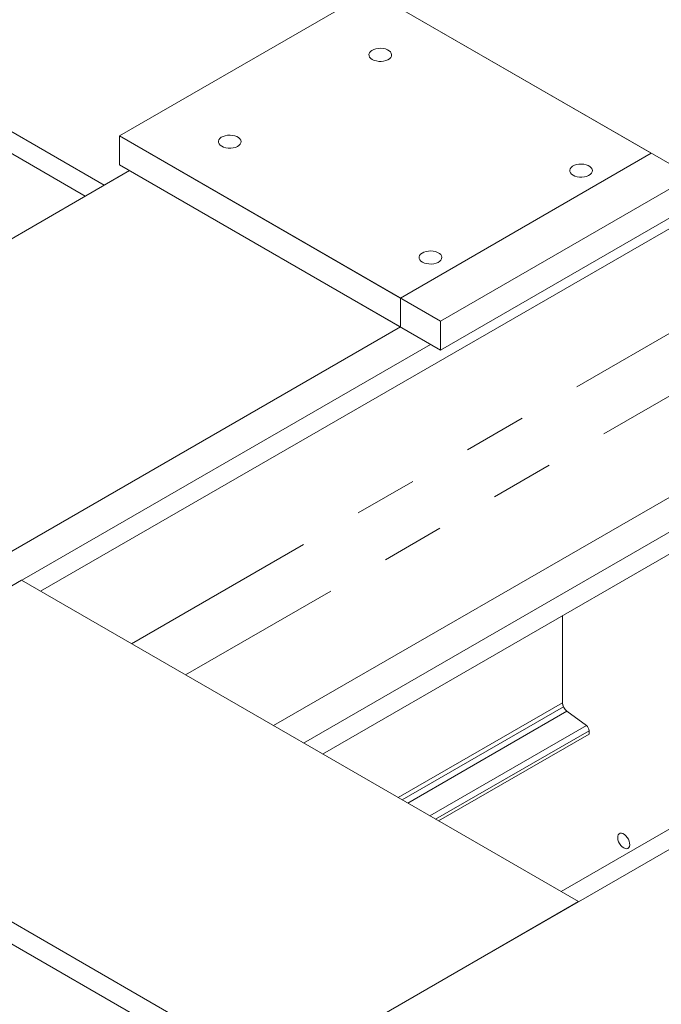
# Model space of a CAD drawing. Header units: millimetres. Extents: x 525 to 29324, y 175 to 20618.
# Tile 250 of 256: x 11787 to 12239, y 16736 to 17430. Entities that reach past the tile are written whole.
import ezdxf

# ---------------------------------------------------------------- set-up
doc = ezdxf.new("R2010")
doc.units = ezdxf.units.MM
doc.linetypes.add('SLD-Centrada-doble', pattern=[12.7, 6.35, -1.27, 1.27, -1.27, 1.27, -1.27])
doc.linetypes.add('SLD-Continua', pattern=[0])

msp = doc.modelspace()

# ---------------------------------------------------------------- linework, layer by layer
at = {"color": 7, "linetype": 'SLD-Continua', "lineweight": 18, "ltscale": 35}
for p, q in [((11846.92, 17313.33), (11479.22, 17525.59)), ((11846.92, 17313.33), (11479.22, 17525.59)), ((11846.92, 17313.33), (11479.22, 17525.59)), ((11846.92, 17313.33), (11479.22, 17525.59)), ((11846.92, 17313.33), (11479.22, 17525.59)), ((11846.92, 17313.33), (11479.22, 17525.59)), ((11846.92, 17313.33), (11479.22, 17525.59)), ((11846.92, 17313.33), (11479.22, 17525.59)), ((11846.92, 17313.33), (11479.22, 17525.59)), ((11833.48, 17305.57), (11465.79, 17517.84)), ((11833.48, 17305.57), (11465.79, 17517.84)), ((11833.48, 17305.57), (11465.79, 17517.84)), ((11833.48, 17305.57), (11465.79, 17517.84)), ((11833.48, 17305.57), (11465.79, 17517.84)), ((11833.48, 17305.57), (11465.79, 17517.84)), ((11833.48, 17305.57), (11465.79, 17517.84)), ((11833.48, 17305.57), (11465.79, 17517.84)), ((11833.48, 17305.57), (11465.79, 17517.84)), ((12034.3, 17450.08), (11857.53, 17348.03)), ((12034.3, 17450.08), (11857.53, 17348.03)), ((12034.3, 17450.08), (11857.53, 17348.03)), ((12034.3, 17450.08), (11857.53, 17348.03)), ((12034.3, 17450.08), (11857.53, 17348.03)), ((12034.3, 17450.08), (11857.53, 17348.03)), ((12034.3, 17450.08), (11857.53, 17348.03)), ((12034.3, 17450.08), (11857.53, 17348.03)), ((12034.3, 17450.08), (11857.53, 17348.03)), ((12232.29, 17335.78), (12034.3, 17450.08)), ((12260.58, 17319.45), (12034.3, 17450.08)), ((12260.58, 17319.45), (12034.3, 17450.08)), ((12260.58, 17319.45), (12034.3, 17450.08)), ((12260.58, 17319.45), (12034.3, 17450.08)), ((12260.58, 17319.45), (12034.3, 17450.08)), ((12260.58, 17319.45), (12034.3, 17450.08)), ((12260.58, 17319.45), (12034.3, 17450.08)), ((12260.58, 17319.45), (12034.3, 17450.08)), ((12412.62, 17379.46), (11802.02, 17026.97)), ((12412.62, 17379.46), (11802.02, 17026.97)), ((12412.62, 17379.46), (11802.02, 17026.97)), ((12412.62, 17379.46), (11802.02, 17026.97)), ((12412.62, 17379.46), (11802.02, 17026.97)), ((12412.62, 17379.46), (11802.02, 17026.97)), ((12412.62, 17379.46), (11802.02, 17026.97)), ((12412.62, 17379.46), (11802.02, 17026.97)), ((11857.53, 17348.03), (11857.53, 17327.61)), ((11857.53, 17348.03), (12055.52, 17233.73)), ((11857.53, 17348.03), (12083.8, 17217.4)), ((11857.53, 17348.03), (11857.53, 17327.61)), ((11857.53, 17348.03), (12083.8, 17217.4)), ((11857.53, 17348.03), (11857.53, 17327.61)), ((11857.53, 17348.03), (12083.8, 17217.4)), ((11857.53, 17348.03), (11857.53, 17327.61)), ((11857.53, 17348.03), (12083.8, 17217.4)), ((11857.53, 17348.03), (11857.53, 17327.61)), ((11857.53, 17348.03), (12083.8, 17217.4)), ((11857.53, 17348.03), (11857.53, 17327.61)), ((11857.53, 17348.03), (12083.8, 17217.4)), ((11857.53, 17348.03), (11857.53, 17327.61)), ((11857.53, 17348.03), (12083.8, 17217.4)), ((11857.53, 17348.03), (11857.53, 17327.61)), ((11857.53, 17348.03), (12083.8, 17217.4)), ((11857.53, 17348.03), (11857.53, 17327.61)), ((12232.29, 17335.78), (12055.52, 17233.73)), ((11857.53, 17327.61), (12055.52, 17213.32)), ((11857.53, 17327.61), (12083.8, 17196.99)), ((11857.53, 17327.61), (12083.8, 17196.99)), ((11857.53, 17327.61), (12083.8, 17196.99)), ((11857.53, 17327.61), (12083.8, 17196.99)), ((11857.53, 17327.61), (12083.8, 17196.99)), ((11857.53, 17327.61), (12083.8, 17196.99)), ((11857.53, 17327.61), (12083.8, 17196.99)), ((11857.53, 17327.61), (12083.8, 17196.99)), ((11864.6, 17323.53), (11240.58, 16963.29)), ((11864.6, 17323.53), (11240.58, 16963.29)), ((11864.6, 17323.53), (11240.58, 16963.29)), ((11864.6, 17323.53), (11240.58, 16963.29)), ((11864.6, 17323.53), (11240.58, 16963.29)), ((11864.6, 17323.53), (11240.58, 16963.29)), ((11864.6, 17323.53), (11240.58, 16963.29)), ((11864.6, 17323.53), (11240.58, 16963.29)), ((11864.6, 17323.53), (11240.58, 16963.29)), ((11864.6, 17323.53), (11846.92, 17313.33)), ((11864.6, 17323.53), (11846.92, 17313.33)), ((11864.6, 17323.53), (11846.92, 17313.33)), ((11864.6, 17323.53), (11846.92, 17313.33)), ((11864.6, 17323.53), (11846.92, 17313.33)), ((11864.6, 17323.53), (11846.92, 17313.33)), ((11864.6, 17323.53), (11846.92, 17313.33)), ((11864.6, 17323.53), (11846.92, 17313.33)), ((11864.6, 17323.53), (11846.92, 17313.33)), ((12083.8, 17217.4), (12260.58, 17319.45)), ((12083.8, 17217.4), (12260.58, 17319.45)), ((12083.8, 17217.4), (12260.58, 17319.45)), ((12083.8, 17217.4), (12260.58, 17319.45)), ((12083.8, 17217.4), (12260.58, 17319.45)), ((12083.8, 17217.4), (12260.58, 17319.45)), ((12083.8, 17217.4), (12260.58, 17319.45)), ((12083.8, 17217.4), (12260.58, 17319.45)), ((12083.8, 17196.99), (12260.58, 17299.04)), ((12083.8, 17196.99), (12260.58, 17299.04)), ((12083.8, 17196.99), (12260.58, 17299.04)), ((12083.8, 17196.99), (12260.58, 17299.04)), ((12083.8, 17196.99), (12260.58, 17299.04)), ((12083.8, 17196.99), (12260.58, 17299.04)), ((12083.8, 17196.99), (12260.58, 17299.04)), ((12083.8, 17196.99), (12260.58, 17299.04)), ((12055.52, 17213.32), (12055.52, 17233.73)), ((12083.8, 17217.4), (12083.8, 17196.99)), ((12083.8, 17217.4), (12083.8, 17196.99)), ((12083.8, 17217.4), (12083.8, 17196.99)), ((12083.8, 17217.4), (12083.8, 17196.99)), ((12083.8, 17217.4), (12083.8, 17196.99)), ((12083.8, 17217.4), (12083.8, 17196.99)), ((12083.8, 17217.4), (12083.8, 17196.99)), ((12083.8, 17217.4), (12083.8, 17196.99)), ((12055.52, 17213.32), (11431.5, 16853.08)), ((12453.26, 17213.48), (11966.1, 16932.25)), ((12474.48, 17201.24), (11987.31, 16920)), ((12474.48, 17201.24), (11987.31, 16920)), ((12474.48, 17201.24), (11987.31, 16920)), ((12474.48, 17201.24), (11987.31, 16920)), ((12474.48, 17201.24), (11987.31, 16920)), ((12474.48, 17201.24), (11987.31, 16920)), ((12474.48, 17201.24), (11987.31, 16920)), ((12474.48, 17201.24), (11987.31, 16920)), ((12076.73, 17201.07), (11442.1, 16834.71)), ((12076.73, 17201.07), (11442.1, 16834.71)), ((12076.73, 17201.07), (11442.1, 16834.71)), ((12076.73, 17201.07), (11442.1, 16834.71)), ((12076.73, 17201.07), (11442.1, 16834.71)), ((12076.73, 17201.07), (11442.1, 16834.71)), ((12076.73, 17201.07), (11442.1, 16834.71)), ((12076.73, 17201.07), (11442.1, 16834.71)), ((12834.34, 17185.32), (9144.03, 15054.96)), ((12834.34, 17185.32), (9144.03, 15054.96)), ((12834.34, 17185.32), (9144.03, 15054.96)), ((12834.34, 17185.32), (9144.03, 15054.96)), ((12834.34, 17185.32), (9144.03, 15054.96)), ((12834.34, 17185.32), (9144.03, 15054.96)), ((12834.34, 17185.32), (9144.03, 15054.96)), ((12834.34, 17185.32), (9144.03, 15054.96)), ((12474.48, 17185.72), (12000.75, 16912.25)), ((12474.48, 17185.72), (12000.75, 16912.25)), ((12474.48, 17185.72), (12000.75, 16912.25)), ((12474.48, 17185.72), (12000.75, 16912.25)), ((12474.48, 17185.72), (12000.75, 16912.25)), ((12474.48, 17185.72), (12000.75, 16912.25)), ((12474.48, 17185.72), (12000.75, 16912.25)), ((12474.48, 17185.72), (12000.75, 16912.25)), ((11788.58, 17034.73), (11576.45, 16912.27)), ((11788.58, 17034.73), (11576.45, 16912.27)), ((11788.58, 17034.73), (11576.45, 16912.27)), ((11788.58, 17034.73), (11576.45, 16912.27)), ((11788.58, 17034.73), (11576.45, 16912.27)), ((11788.58, 17034.73), (11576.45, 16912.27)), ((11788.58, 17034.73), (11576.45, 16912.27)), ((11788.58, 17034.73), (11576.45, 16912.27)), ((12181.03, 16808.17), (11788.58, 17034.73)), ((12181.03, 16808.17), (11788.58, 17034.73)), ((12181.03, 16808.17), (11788.58, 17034.73)), ((12181.03, 16808.17), (11788.58, 17034.73)), ((12181.03, 16808.17), (11788.58, 17034.73)), ((12181.03, 16808.17), (11788.58, 17034.73)), ((12181.03, 16808.17), (11788.58, 17034.73)), ((12181.03, 16808.17), (11788.58, 17034.73)), ((12169.75, 17009.81), (12169.75, 16948.36)), ((12169.75, 17009.81), (12169.75, 16948.36)), ((12169.75, 17009.81), (12169.75, 16948.36)), ((12169.75, 17009.81), (12169.75, 16948.36)), ((12169.75, 17009.81), (12169.75, 16948.36)), ((12169.75, 17009.81), (12169.75, 16948.36)), ((12169.75, 17009.81), (12169.75, 16948.36)), ((12169.75, 17009.81), (12169.75, 16948.36)), ((12169.75, 17009.81), (12169.75, 16948.36)), ((12056.74, 16879.92), (12170.42, 16945.55)), ((12172.85, 16942.44), (12186.56, 16932.3)), ((12172.85, 16942.44), (12186.56, 16932.3)), ((12172.85, 16942.44), (12186.56, 16932.3)), ((12172.85, 16942.44), (12186.56, 16932.3)), ((12172.85, 16942.44), (12186.56, 16932.3)), ((12172.85, 16942.44), (12186.56, 16932.3)), ((12172.85, 16942.44), (12186.56, 16932.3)), ((12172.85, 16942.44), (12186.56, 16932.3)), ((12188.45, 16926.29), (12082.43, 16865.09)), ((12188.45, 16926.29), (12082.43, 16865.09)), ((12188.45, 16926.29), (12082.43, 16865.09)), ((12188.45, 16926.29), (12082.43, 16865.09)), ((12188.45, 16926.29), (12082.43, 16865.09)), ((12188.45, 16926.29), (12082.43, 16865.09)), ((12188.45, 16926.29), (12082.43, 16865.09)), ((12188.45, 16926.29), (12082.43, 16865.09)), ((12359.57, 16925.49), (12168.69, 16815.3)), ((12359.57, 16925.49), (12168.69, 16815.3)), ((12359.57, 16925.49), (12168.69, 16815.3)), ((12359.57, 16925.49), (12168.69, 16815.3)), ((12359.57, 16925.49), (12168.69, 16815.3)), ((12359.57, 16925.49), (12168.69, 16815.3)), ((12359.57, 16925.49), (12168.69, 16815.3)), ((12359.57, 16925.49), (12168.69, 16815.3)), ((12188.45, 16928.71), (12188.45, 16926.29)), ((12188.45, 16928.71), (12188.45, 16926.29)), ((12188.45, 16928.71), (12188.45, 16926.29)), ((12188.45, 16928.71), (12188.45, 16926.29)), ((12188.45, 16928.71), (12188.45, 16926.29)), ((12188.45, 16928.71), (12188.45, 16926.29)), ((12188.45, 16928.71), (12188.45, 16926.29)), ((12188.45, 16928.71), (12188.45, 16926.29)), ((11968.89, 16685.71), (11576.45, 16912.27)), ((11968.89, 16685.71), (11576.45, 16912.27)), ((11968.89, 16685.71), (11576.45, 16912.27)), ((11968.89, 16685.71), (11576.45, 16912.27)), ((11968.89, 16685.71), (11576.45, 16912.27)), ((11968.89, 16685.71), (11576.45, 16912.27)), ((11968.89, 16685.71), (11576.45, 16912.27)), ((11968.89, 16685.71), (11576.45, 16912.27)), ((11955.46, 16677.96), (11576.45, 16896.75)), ((11955.46, 16677.96), (11576.45, 16896.75)), ((11955.46, 16677.96), (11576.45, 16896.75)), ((11955.46, 16677.96), (11576.45, 16896.75)), ((11955.46, 16677.96), (11576.45, 16896.75)), ((11955.46, 16677.96), (11576.45, 16896.75)), ((11955.46, 16677.96), (11576.45, 16896.75)), ((11955.46, 16677.96), (11576.45, 16896.75)), ((12181.03, 16808.17), (11968.89, 16685.71)), ((12181.03, 16808.17), (11968.89, 16685.71)), ((12181.03, 16808.17), (11968.89, 16685.71)), ((12181.03, 16808.17), (11968.89, 16685.71)), ((12181.03, 16808.17), (11968.89, 16685.71)), ((12181.03, 16808.17), (11968.89, 16685.71)), ((12181.03, 16808.17), (11968.89, 16685.71)), ((12181.03, 16808.17), (11968.89, 16685.71))]:
    msp.add_line(p, q, dxfattribs=at)
at = {"color": 8, "linetype": 'SLD-Centrada-doble', "lineweight": 18, "ltscale": 35}
for p, q in [((12372.3, 17282.27), (11866.04, 16990.01)), ((12372.3, 17282.27), (11866.04, 16990.01)), ((12372.3, 17282.27), (11866.04, 16990.01)), ((12372.3, 17282.27), (11866.04, 16990.01)), ((12372.3, 17282.27), (11866.04, 16990.01)), ((12372.3, 17282.27), (11866.04, 16990.01)), ((12372.3, 17282.27), (11866.04, 16990.01)), ((12372.3, 17282.27), (11866.04, 16990.01)), ((12372.3, 17282.27), (11866.04, 16990.01)), ((12391.39, 17249.2), (11904.23, 16967.97)), ((12391.39, 17249.2), (11904.23, 16967.97)), ((12391.39, 17249.2), (11904.23, 16967.97)), ((12391.39, 17249.2), (11904.23, 16967.97)), ((12391.39, 17249.2), (11904.23, 16967.97)), ((12391.39, 17249.2), (11904.23, 16967.97)), ((12391.39, 17249.2), (11904.23, 16967.97)), ((12391.39, 17249.2), (11904.23, 16967.97)), ((12391.39, 17249.2), (11904.23, 16967.97)), ((12169.75, 16948.36), (12053.97, 16881.52)), ((12169.75, 16948.36), (12053.97, 16881.52)), ((12169.75, 16948.36), (12053.97, 16881.52)), ((12169.75, 16948.36), (12053.97, 16881.52)), ((12169.75, 16948.36), (12053.97, 16881.52)), ((12169.75, 16948.36), (12053.97, 16881.52)), ((12169.75, 16948.36), (12053.97, 16881.52)), ((12169.75, 16948.36), (12053.97, 16881.52)), ((12169.75, 16948.36), (12053.97, 16881.52)), ((12172.85, 16942.44), (12060.65, 16877.67)), ((12172.85, 16942.44), (12060.65, 16877.67)), ((12172.85, 16942.44), (12060.65, 16877.67)), ((12172.85, 16942.44), (12060.65, 16877.67)), ((12172.85, 16942.44), (12060.65, 16877.67)), ((12172.85, 16942.44), (12060.65, 16877.67)), ((12172.85, 16942.44), (12060.65, 16877.67)), ((12172.85, 16942.44), (12060.65, 16877.67)), ((12186.56, 16932.3), (12076.29, 16868.64)), ((12186.56, 16932.3), (12076.29, 16868.64)), ((12186.56, 16932.3), (12076.29, 16868.64)), ((12186.56, 16932.3), (12076.29, 16868.64)), ((12186.56, 16932.3), (12076.29, 16868.64)), ((12186.56, 16932.3), (12076.29, 16868.64)), ((12186.56, 16932.3), (12076.29, 16868.64)), ((12186.56, 16932.3), (12076.29, 16868.64)), ((12188.45, 16928.71), (12080.34, 16866.3)), ((12188.45, 16928.71), (12080.34, 16866.3)), ((12188.45, 16928.71), (12080.34, 16866.3)), ((12188.45, 16928.71), (12080.34, 16866.3)), ((12188.45, 16928.71), (12080.34, 16866.3)), ((12188.45, 16928.71), (12080.34, 16866.3)), ((12188.45, 16928.71), (12080.34, 16866.3)), ((12188.45, 16928.71), (12080.34, 16866.3))]:
    msp.add_line(p, q, dxfattribs=at)
at = {"color": 7, "linetype": 'SLD-Continua', "lineweight": 18, "ltscale": 35, "flags": 128}
for points in [[(12035.72, 17401.91), (12037.06, 17401.29), (12038.61, 17400.84), (12040.29, 17400.6), (12042.02, 17400.57), (12043.72, 17400.76), (12045.31, 17401.16), (12046.72, 17401.74), (12047.87, 17402.48), (12048.72, 17403.35), (12049.23, 17404.31), (12049.37, 17405.3), (12049.14, 17406.29), (12048.54, 17407.23), (12047.61, 17408.07), (12046.39, 17408.78), (12044.93, 17409.31), (12043.3, 17409.66), (12041.59, 17409.79), (12039.87, 17409.71), (12038.21, 17409.42), (12036.71, 17408.93), (12035.42, 17408.26), (12034.41, 17407.45), (12033.73, 17406.53), (12033.4, 17405.55), (12033.45, 17404.55), (12033.86, 17403.58), (12034.63, 17402.69), (12035.72, 17401.91)], [(12035.72, 17401.91), (12037.06, 17401.29), (12038.61, 17400.84), (12040.29, 17400.6), (12042.02, 17400.57), (12043.72, 17400.76), (12045.31, 17401.16), (12046.72, 17401.74), (12047.87, 17402.48), (12048.72, 17403.35), (12049.23, 17404.31), (12049.37, 17405.3), (12049.14, 17406.29), (12048.54, 17407.23), (12047.61, 17408.07), (12046.39, 17408.78), (12044.93, 17409.31), (12043.3, 17409.66), (12041.59, 17409.79), (12039.87, 17409.71), (12038.21, 17409.42), (12036.71, 17408.93), (12035.42, 17408.26), (12034.41, 17407.45), (12033.73, 17406.53), (12033.4, 17405.55), (12033.45, 17404.55), (12033.86, 17403.58), (12034.63, 17402.69), (12035.72, 17401.91)], [(12035.72, 17401.91), (12037.06, 17401.29), (12038.61, 17400.84), (12040.29, 17400.6), (12042.02, 17400.57), (12043.72, 17400.76), (12045.31, 17401.16), (12046.72, 17401.74), (12047.87, 17402.48), (12048.72, 17403.35), (12049.23, 17404.31), (12049.37, 17405.3), (12049.14, 17406.29), (12048.54, 17407.23), (12047.61, 17408.07), (12046.39, 17408.78), (12044.93, 17409.31), (12043.3, 17409.66), (12041.59, 17409.79), (12039.87, 17409.71), (12038.21, 17409.42), (12036.71, 17408.93), (12035.42, 17408.26), (12034.41, 17407.45), (12033.73, 17406.53), (12033.4, 17405.55), (12033.45, 17404.55), (12033.86, 17403.58), (12034.63, 17402.69), (12035.72, 17401.91)], [(12035.72, 17401.91), (12037.06, 17401.29), (12038.61, 17400.84), (12040.29, 17400.6), (12042.02, 17400.57), (12043.72, 17400.76), (12045.31, 17401.16), (12046.72, 17401.74), (12047.87, 17402.48), (12048.72, 17403.35), (12049.23, 17404.31), (12049.37, 17405.3), (12049.14, 17406.29), (12048.54, 17407.23), (12047.61, 17408.07), (12046.39, 17408.78), (12044.93, 17409.31), (12043.3, 17409.66), (12041.59, 17409.79), (12039.87, 17409.71), (12038.21, 17409.42), (12036.71, 17408.93), (12035.42, 17408.26), (12034.41, 17407.45), (12033.73, 17406.53), (12033.4, 17405.55), (12033.45, 17404.55), (12033.86, 17403.58), (12034.63, 17402.69), (12035.72, 17401.91)], [(12035.72, 17401.91), (12037.06, 17401.29), (12038.61, 17400.84), (12040.29, 17400.6), (12042.02, 17400.57), (12043.72, 17400.76), (12045.31, 17401.16), (12046.72, 17401.74), (12047.87, 17402.48), (12048.72, 17403.35), (12049.23, 17404.31), (12049.37, 17405.3), (12049.14, 17406.29), (12048.54, 17407.23), (12047.61, 17408.07), (12046.39, 17408.78), (12044.93, 17409.31), (12043.3, 17409.66), (12041.59, 17409.79), (12039.87, 17409.71), (12038.21, 17409.42), (12036.71, 17408.93), (12035.42, 17408.26), (12034.41, 17407.45), (12033.73, 17406.53), (12033.4, 17405.55), (12033.45, 17404.55), (12033.86, 17403.58), (12034.63, 17402.69), (12035.72, 17401.91)], [(12035.72, 17401.91), (12037.06, 17401.29), (12038.61, 17400.84), (12040.29, 17400.6), (12042.02, 17400.57), (12043.72, 17400.76), (12045.31, 17401.16), (12046.72, 17401.74), (12047.87, 17402.48), (12048.72, 17403.35), (12049.23, 17404.31), (12049.37, 17405.3), (12049.14, 17406.29), (12048.54, 17407.23), (12047.61, 17408.07), (12046.39, 17408.78), (12044.93, 17409.31), (12043.3, 17409.66), (12041.59, 17409.79), (12039.87, 17409.71), (12038.21, 17409.42), (12036.71, 17408.93), (12035.42, 17408.26), (12034.41, 17407.45), (12033.73, 17406.53), (12033.4, 17405.55), (12033.45, 17404.55), (12033.86, 17403.58), (12034.63, 17402.69), (12035.72, 17401.91)], [(12035.72, 17401.91), (12037.06, 17401.29), (12038.61, 17400.84), (12040.29, 17400.6), (12042.02, 17400.57), (12043.72, 17400.76), (12045.31, 17401.16), (12046.72, 17401.74), (12047.87, 17402.48), (12048.72, 17403.35), (12049.23, 17404.31), (12049.37, 17405.3), (12049.14, 17406.29), (12048.54, 17407.23), (12047.61, 17408.07), (12046.39, 17408.78), (12044.93, 17409.31), (12043.3, 17409.66), (12041.59, 17409.79), (12039.87, 17409.71), (12038.21, 17409.42), (12036.71, 17408.93), (12035.42, 17408.26), (12034.41, 17407.45), (12033.73, 17406.53), (12033.4, 17405.55), (12033.45, 17404.55), (12033.86, 17403.58), (12034.63, 17402.69), (12035.72, 17401.91)], [(12035.72, 17401.91), (12037.06, 17401.29), (12038.61, 17400.84), (12040.29, 17400.6), (12042.02, 17400.57), (12043.72, 17400.76), (12045.31, 17401.16), (12046.72, 17401.74), (12047.87, 17402.48), (12048.72, 17403.35), (12049.23, 17404.31), (12049.37, 17405.3), (12049.14, 17406.29), (12048.54, 17407.23), (12047.61, 17408.07), (12046.39, 17408.78), (12044.93, 17409.31), (12043.3, 17409.66), (12041.59, 17409.79), (12039.87, 17409.71), (12038.21, 17409.42), (12036.71, 17408.93), (12035.42, 17408.26), (12034.41, 17407.45), (12033.73, 17406.53), (12033.4, 17405.55), (12033.45, 17404.55), (12033.86, 17403.58), (12034.63, 17402.69), (12035.72, 17401.91)], [(12035.72, 17401.91), (12037.06, 17401.29), (12038.61, 17400.84), (12040.29, 17400.6), (12042.02, 17400.57), (12043.72, 17400.76), (12045.31, 17401.16), (12046.72, 17401.74), (12047.87, 17402.48), (12048.72, 17403.35), (12049.23, 17404.31), (12049.37, 17405.3), (12049.14, 17406.29), (12048.54, 17407.23), (12047.61, 17408.07), (12046.39, 17408.78), (12044.93, 17409.31), (12043.3, 17409.66), (12041.59, 17409.79), (12039.87, 17409.71), (12038.21, 17409.42), (12036.71, 17408.93), (12035.42, 17408.26), (12034.41, 17407.45), (12033.73, 17406.53), (12033.4, 17405.55), (12033.45, 17404.55), (12033.86, 17403.58), (12034.63, 17402.69), (12035.72, 17401.91)], [(11929.65, 17340.68), (11931, 17340.05), (11932.55, 17339.61), (11934.23, 17339.37), (11935.96, 17339.34), (11937.66, 17339.53), (11939.24, 17339.93), (11940.65, 17340.51), (11941.8, 17341.25), (11942.66, 17342.12), (11943.16, 17343.08), (11943.3, 17344.07), (11943.07, 17345.06), (11942.47, 17346), (11941.54, 17346.84), (11940.32, 17347.55), (11938.86, 17348.08), (11937.24, 17348.43), (11935.52, 17348.56), (11933.8, 17348.48), (11932.15, 17348.19), (11930.64, 17347.7), (11929.35, 17347.03), (11928.34, 17346.22), (11927.66, 17345.3), (11927.33, 17344.32), (11927.38, 17343.32), (11927.8, 17342.35), (11928.57, 17341.46), (11929.65, 17340.68)], [(11929.65, 17340.68), (11931, 17340.05), (11932.55, 17339.61), (11934.23, 17339.37), (11935.96, 17339.34), (11937.66, 17339.53), (11939.24, 17339.93), (11940.65, 17340.51), (11941.8, 17341.25), (11942.66, 17342.12), (11943.16, 17343.08), (11943.3, 17344.07), (11943.07, 17345.06), (11942.47, 17346), (11941.54, 17346.84), (11940.32, 17347.55), (11938.86, 17348.08), (11937.24, 17348.43), (11935.52, 17348.56), (11933.8, 17348.48), (11932.15, 17348.19), (11930.64, 17347.7), (11929.35, 17347.03), (11928.34, 17346.22), (11927.66, 17345.3), (11927.33, 17344.32), (11927.38, 17343.32), (11927.8, 17342.35), (11928.57, 17341.46), (11929.65, 17340.68)], [(11929.65, 17340.68), (11931, 17340.05), (11932.55, 17339.61), (11934.23, 17339.37), (11935.96, 17339.34), (11937.66, 17339.53), (11939.24, 17339.93), (11940.65, 17340.51), (11941.8, 17341.25), (11942.66, 17342.12), (11943.16, 17343.08), (11943.3, 17344.07), (11943.07, 17345.06), (11942.47, 17346), (11941.54, 17346.84), (11940.32, 17347.55), (11938.86, 17348.08), (11937.24, 17348.43), (11935.52, 17348.56), (11933.8, 17348.48), (11932.15, 17348.19), (11930.64, 17347.7), (11929.35, 17347.03), (11928.34, 17346.22), (11927.66, 17345.3), (11927.33, 17344.32), (11927.38, 17343.32), (11927.8, 17342.35), (11928.57, 17341.46), (11929.65, 17340.68)], [(11929.65, 17340.68), (11931, 17340.05), (11932.55, 17339.61), (11934.23, 17339.37), (11935.96, 17339.34), (11937.66, 17339.53), (11939.24, 17339.93), (11940.65, 17340.51), (11941.8, 17341.25), (11942.66, 17342.12), (11943.16, 17343.08), (11943.3, 17344.07), (11943.07, 17345.06), (11942.47, 17346), (11941.54, 17346.84), (11940.32, 17347.55), (11938.86, 17348.08), (11937.24, 17348.43), (11935.52, 17348.56), (11933.8, 17348.48), (11932.15, 17348.19), (11930.64, 17347.7), (11929.35, 17347.03), (11928.34, 17346.22), (11927.66, 17345.3), (11927.33, 17344.32), (11927.38, 17343.32), (11927.8, 17342.35), (11928.57, 17341.46), (11929.65, 17340.68)], [(11929.65, 17340.68), (11931, 17340.05), (11932.55, 17339.61), (11934.23, 17339.37), (11935.96, 17339.34), (11937.66, 17339.53), (11939.24, 17339.93), (11940.65, 17340.51), (11941.8, 17341.25), (11942.66, 17342.12), (11943.16, 17343.08), (11943.3, 17344.07), (11943.07, 17345.06), (11942.47, 17346), (11941.54, 17346.84), (11940.32, 17347.55), (11938.86, 17348.08), (11937.24, 17348.43), (11935.52, 17348.56), (11933.8, 17348.48), (11932.15, 17348.19), (11930.64, 17347.7), (11929.35, 17347.03), (11928.34, 17346.22), (11927.66, 17345.3), (11927.33, 17344.32), (11927.38, 17343.32), (11927.8, 17342.35), (11928.57, 17341.46), (11929.65, 17340.68)], [(11929.65, 17340.68), (11931, 17340.05), (11932.55, 17339.61), (11934.23, 17339.37), (11935.96, 17339.34), (11937.66, 17339.53), (11939.24, 17339.93), (11940.65, 17340.51), (11941.8, 17341.25), (11942.66, 17342.12), (11943.16, 17343.08), (11943.3, 17344.07), (11943.07, 17345.06), (11942.47, 17346), (11941.54, 17346.84), (11940.32, 17347.55), (11938.86, 17348.08), (11937.24, 17348.43), (11935.52, 17348.56), (11933.8, 17348.48), (11932.15, 17348.19), (11930.64, 17347.7), (11929.35, 17347.03), (11928.34, 17346.22), (11927.66, 17345.3), (11927.33, 17344.32), (11927.38, 17343.32), (11927.8, 17342.35), (11928.57, 17341.46), (11929.65, 17340.68)], [(11929.65, 17340.68), (11931, 17340.05), (11932.55, 17339.61), (11934.23, 17339.37), (11935.96, 17339.34), (11937.66, 17339.53), (11939.24, 17339.93), (11940.65, 17340.51), (11941.8, 17341.25), (11942.66, 17342.12), (11943.16, 17343.08), (11943.3, 17344.07), (11943.07, 17345.06), (11942.47, 17346), (11941.54, 17346.84), (11940.32, 17347.55), (11938.86, 17348.08), (11937.24, 17348.43), (11935.52, 17348.56), (11933.8, 17348.48), (11932.15, 17348.19), (11930.64, 17347.7), (11929.35, 17347.03), (11928.34, 17346.22), (11927.66, 17345.3), (11927.33, 17344.32), (11927.38, 17343.32), (11927.8, 17342.35), (11928.57, 17341.46), (11929.65, 17340.68)], [(11929.65, 17340.68), (11931, 17340.05), (11932.55, 17339.61), (11934.23, 17339.37), (11935.96, 17339.34), (11937.66, 17339.53), (11939.24, 17339.93), (11940.65, 17340.51), (11941.8, 17341.25), (11942.66, 17342.12), (11943.16, 17343.08), (11943.3, 17344.07), (11943.07, 17345.06), (11942.47, 17346), (11941.54, 17346.84), (11940.32, 17347.55), (11938.86, 17348.08), (11937.24, 17348.43), (11935.52, 17348.56), (11933.8, 17348.48), (11932.15, 17348.19), (11930.64, 17347.7), (11929.35, 17347.03), (11928.34, 17346.22), (11927.66, 17345.3), (11927.33, 17344.32), (11927.38, 17343.32), (11927.8, 17342.35), (11928.57, 17341.46), (11929.65, 17340.68)], [(11929.65, 17340.68), (11931, 17340.05), (11932.55, 17339.61), (11934.23, 17339.37), (11935.96, 17339.34), (11937.66, 17339.53), (11939.24, 17339.93), (11940.65, 17340.51), (11941.8, 17341.25), (11942.66, 17342.12), (11943.16, 17343.08), (11943.3, 17344.07), (11943.07, 17345.06), (11942.47, 17346), (11941.54, 17346.84), (11940.32, 17347.55), (11938.86, 17348.08), (11937.24, 17348.43), (11935.52, 17348.56), (11933.8, 17348.48), (11932.15, 17348.19), (11930.64, 17347.7), (11929.35, 17347.03), (11928.34, 17346.22), (11927.66, 17345.3), (11927.33, 17344.32), (11927.38, 17343.32), (11927.8, 17342.35), (11928.57, 17341.46), (11929.65, 17340.68)], [(12177.14, 17320.27), (12178.49, 17319.64), (12180.04, 17319.2), (12181.71, 17318.96), (12183.44, 17318.93), (12185.14, 17319.12), (12186.73, 17319.52), (12188.14, 17320.1), (12189.29, 17320.84), (12190.14, 17321.71), (12190.65, 17322.67), (12190.79, 17323.66), (12190.56, 17324.65), (12189.96, 17325.59), (12189.03, 17326.43), (12187.81, 17327.14), (12186.35, 17327.67), (12184.73, 17328.02), (12183.01, 17328.15), (12181.29, 17328.07), (12179.63, 17327.78), (12178.13, 17327.29), (12176.84, 17326.62), (12175.83, 17325.81), (12175.15, 17324.89), (12174.82, 17323.91), (12174.87, 17322.91), (12175.29, 17321.94), (12176.05, 17321.05), (12177.14, 17320.27)], [(12177.14, 17320.27), (12178.49, 17319.64), (12180.04, 17319.2), (12181.71, 17318.96), (12183.44, 17318.93), (12185.14, 17319.12), (12186.73, 17319.52), (12188.14, 17320.1), (12189.29, 17320.84), (12190.14, 17321.71), (12190.65, 17322.67), (12190.79, 17323.66), (12190.56, 17324.65), (12189.96, 17325.59), (12189.03, 17326.43), (12187.81, 17327.14), (12186.35, 17327.67), (12184.73, 17328.02), (12183.01, 17328.15), (12181.29, 17328.07), (12179.63, 17327.78), (12178.13, 17327.29), (12176.84, 17326.62), (12175.83, 17325.81), (12175.15, 17324.89), (12174.82, 17323.91), (12174.87, 17322.91), (12175.29, 17321.94), (12176.05, 17321.05), (12177.14, 17320.27)], [(12177.14, 17320.27), (12178.49, 17319.64), (12180.04, 17319.2), (12181.71, 17318.96), (12183.44, 17318.93), (12185.14, 17319.12), (12186.73, 17319.52), (12188.14, 17320.1), (12189.29, 17320.84), (12190.14, 17321.71), (12190.65, 17322.67), (12190.79, 17323.66), (12190.56, 17324.65), (12189.96, 17325.59), (12189.03, 17326.43), (12187.81, 17327.14), (12186.35, 17327.67), (12184.73, 17328.02), (12183.01, 17328.15), (12181.29, 17328.07), (12179.63, 17327.78), (12178.13, 17327.29), (12176.84, 17326.62), (12175.83, 17325.81), (12175.15, 17324.89), (12174.82, 17323.91), (12174.87, 17322.91), (12175.29, 17321.94), (12176.05, 17321.05), (12177.14, 17320.27)], [(12177.14, 17320.27), (12178.49, 17319.64), (12180.04, 17319.2), (12181.71, 17318.96), (12183.44, 17318.93), (12185.14, 17319.12), (12186.73, 17319.52), (12188.14, 17320.1), (12189.29, 17320.84), (12190.14, 17321.71), (12190.65, 17322.67), (12190.79, 17323.66), (12190.56, 17324.65), (12189.96, 17325.59), (12189.03, 17326.43), (12187.81, 17327.14), (12186.35, 17327.67), (12184.73, 17328.02), (12183.01, 17328.15), (12181.29, 17328.07), (12179.63, 17327.78), (12178.13, 17327.29), (12176.84, 17326.62), (12175.83, 17325.81), (12175.15, 17324.89), (12174.82, 17323.91), (12174.87, 17322.91), (12175.29, 17321.94), (12176.05, 17321.05), (12177.14, 17320.27)], [(12177.14, 17320.27), (12178.49, 17319.64), (12180.04, 17319.2), (12181.71, 17318.96), (12183.44, 17318.93), (12185.14, 17319.12), (12186.73, 17319.52), (12188.14, 17320.1), (12189.29, 17320.84), (12190.14, 17321.71), (12190.65, 17322.67), (12190.79, 17323.66), (12190.56, 17324.65), (12189.96, 17325.59), (12189.03, 17326.43), (12187.81, 17327.14), (12186.35, 17327.67), (12184.73, 17328.02), (12183.01, 17328.15), (12181.29, 17328.07), (12179.63, 17327.78), (12178.13, 17327.29), (12176.84, 17326.62), (12175.83, 17325.81), (12175.15, 17324.89), (12174.82, 17323.91), (12174.87, 17322.91), (12175.29, 17321.94), (12176.05, 17321.05), (12177.14, 17320.27)], [(12177.14, 17320.27), (12178.49, 17319.64), (12180.04, 17319.2), (12181.71, 17318.96), (12183.44, 17318.93), (12185.14, 17319.12), (12186.73, 17319.52), (12188.14, 17320.1), (12189.29, 17320.84), (12190.14, 17321.71), (12190.65, 17322.67), (12190.79, 17323.66), (12190.56, 17324.65), (12189.96, 17325.59), (12189.03, 17326.43), (12187.81, 17327.14), (12186.35, 17327.67), (12184.73, 17328.02), (12183.01, 17328.15), (12181.29, 17328.07), (12179.63, 17327.78), (12178.13, 17327.29), (12176.84, 17326.62), (12175.83, 17325.81), (12175.15, 17324.89), (12174.82, 17323.91), (12174.87, 17322.91), (12175.29, 17321.94), (12176.05, 17321.05), (12177.14, 17320.27)], [(12177.14, 17320.27), (12178.49, 17319.64), (12180.04, 17319.2), (12181.71, 17318.96), (12183.44, 17318.93), (12185.14, 17319.12), (12186.73, 17319.52), (12188.14, 17320.1), (12189.29, 17320.84), (12190.14, 17321.71), (12190.65, 17322.67), (12190.79, 17323.66), (12190.56, 17324.65), (12189.96, 17325.59), (12189.03, 17326.43), (12187.81, 17327.14), (12186.35, 17327.67), (12184.73, 17328.02), (12183.01, 17328.15), (12181.29, 17328.07), (12179.63, 17327.78), (12178.13, 17327.29), (12176.84, 17326.62), (12175.83, 17325.81), (12175.15, 17324.89), (12174.82, 17323.91), (12174.87, 17322.91), (12175.29, 17321.94), (12176.05, 17321.05), (12177.14, 17320.27)], [(12177.14, 17320.27), (12178.49, 17319.64), (12180.04, 17319.2), (12181.71, 17318.96), (12183.44, 17318.93), (12185.14, 17319.12), (12186.73, 17319.52), (12188.14, 17320.1), (12189.29, 17320.84), (12190.14, 17321.71), (12190.65, 17322.67), (12190.79, 17323.66), (12190.56, 17324.65), (12189.96, 17325.59), (12189.03, 17326.43), (12187.81, 17327.14), (12186.35, 17327.67), (12184.73, 17328.02), (12183.01, 17328.15), (12181.29, 17328.07), (12179.63, 17327.78), (12178.13, 17327.29), (12176.84, 17326.62), (12175.83, 17325.81), (12175.15, 17324.89), (12174.82, 17323.91), (12174.87, 17322.91), (12175.29, 17321.94), (12176.05, 17321.05), (12177.14, 17320.27)], [(12177.14, 17320.27), (12178.49, 17319.64), (12180.04, 17319.2), (12181.71, 17318.96), (12183.44, 17318.93), (12185.14, 17319.12), (12186.73, 17319.52), (12188.14, 17320.1), (12189.29, 17320.84), (12190.14, 17321.71), (12190.65, 17322.67), (12190.79, 17323.66), (12190.56, 17324.65), (12189.96, 17325.59), (12189.03, 17326.43), (12187.81, 17327.14), (12186.35, 17327.67), (12184.73, 17328.02), (12183.01, 17328.15), (12181.29, 17328.07), (12179.63, 17327.78), (12178.13, 17327.29), (12176.84, 17326.62), (12175.83, 17325.81), (12175.15, 17324.89), (12174.82, 17323.91), (12174.87, 17322.91), (12175.29, 17321.94), (12176.05, 17321.05), (12177.14, 17320.27)], [(12071.07, 17259.04), (12072.42, 17258.41), (12073.97, 17257.97), (12075.65, 17257.73), (12077.38, 17257.7), (12079.08, 17257.89), (12080.67, 17258.29), (12082.07, 17258.87), (12083.23, 17259.61), (12084.08, 17260.48), (12084.59, 17261.43), (12084.73, 17262.43), (12084.49, 17263.42), (12083.9, 17264.36), (12082.96, 17265.2), (12081.74, 17265.9), (12080.28, 17266.44), (12078.66, 17266.79), (12076.95, 17266.92), (12075.22, 17266.84), (12073.57, 17266.55), (12072.06, 17266.06), (12070.77, 17265.39), (12069.76, 17264.58), (12069.08, 17263.66), (12068.76, 17262.68), (12068.8, 17261.68), (12069.22, 17260.71), (12069.99, 17259.82), (12071.07, 17259.04)], [(12071.07, 17259.04), (12072.42, 17258.41), (12073.97, 17257.97), (12075.65, 17257.73), (12077.38, 17257.7), (12079.08, 17257.89), (12080.67, 17258.29), (12082.07, 17258.87), (12083.23, 17259.61), (12084.08, 17260.48), (12084.59, 17261.43), (12084.73, 17262.43), (12084.49, 17263.42), (12083.9, 17264.36), (12082.96, 17265.2), (12081.74, 17265.9), (12080.28, 17266.44), (12078.66, 17266.79), (12076.95, 17266.92), (12075.22, 17266.84), (12073.57, 17266.55), (12072.06, 17266.06), (12070.77, 17265.39), (12069.76, 17264.58), (12069.08, 17263.66), (12068.76, 17262.68), (12068.8, 17261.68), (12069.22, 17260.71), (12069.99, 17259.82), (12071.07, 17259.04)], [(12071.07, 17259.04), (12072.42, 17258.41), (12073.97, 17257.97), (12075.65, 17257.73), (12077.38, 17257.7), (12079.08, 17257.89), (12080.67, 17258.29), (12082.07, 17258.87), (12083.23, 17259.61), (12084.08, 17260.48), (12084.59, 17261.43), (12084.73, 17262.43), (12084.49, 17263.42), (12083.9, 17264.36), (12082.96, 17265.2), (12081.74, 17265.9), (12080.28, 17266.44), (12078.66, 17266.79), (12076.95, 17266.92), (12075.22, 17266.84), (12073.57, 17266.55), (12072.06, 17266.06), (12070.77, 17265.39), (12069.76, 17264.58), (12069.08, 17263.66), (12068.76, 17262.68), (12068.8, 17261.68), (12069.22, 17260.71), (12069.99, 17259.82), (12071.07, 17259.04)], [(12071.07, 17259.04), (12072.42, 17258.41), (12073.97, 17257.97), (12075.65, 17257.73), (12077.38, 17257.7), (12079.08, 17257.89), (12080.67, 17258.29), (12082.07, 17258.87), (12083.23, 17259.61), (12084.08, 17260.48), (12084.59, 17261.43), (12084.73, 17262.43), (12084.49, 17263.42), (12083.9, 17264.36), (12082.96, 17265.2), (12081.74, 17265.9), (12080.28, 17266.44), (12078.66, 17266.79), (12076.95, 17266.92), (12075.22, 17266.84), (12073.57, 17266.55), (12072.06, 17266.06), (12070.77, 17265.39), (12069.76, 17264.58), (12069.08, 17263.66), (12068.76, 17262.68), (12068.8, 17261.68), (12069.22, 17260.71), (12069.99, 17259.82), (12071.07, 17259.04)], [(12071.07, 17259.04), (12072.42, 17258.41), (12073.97, 17257.97), (12075.65, 17257.73), (12077.38, 17257.7), (12079.08, 17257.89), (12080.67, 17258.29), (12082.07, 17258.87), (12083.23, 17259.61), (12084.08, 17260.48), (12084.59, 17261.43), (12084.73, 17262.43), (12084.49, 17263.42), (12083.9, 17264.36), (12082.96, 17265.2), (12081.74, 17265.9), (12080.28, 17266.44), (12078.66, 17266.79), (12076.95, 17266.92), (12075.22, 17266.84), (12073.57, 17266.55), (12072.06, 17266.06), (12070.77, 17265.39), (12069.76, 17264.58), (12069.08, 17263.66), (12068.76, 17262.68), (12068.8, 17261.68), (12069.22, 17260.71), (12069.99, 17259.82), (12071.07, 17259.04)], [(12071.07, 17259.04), (12072.42, 17258.41), (12073.97, 17257.97), (12075.65, 17257.73), (12077.38, 17257.7), (12079.08, 17257.89), (12080.67, 17258.29), (12082.07, 17258.87), (12083.23, 17259.61), (12084.08, 17260.48), (12084.59, 17261.43), (12084.73, 17262.43), (12084.49, 17263.42), (12083.9, 17264.36), (12082.96, 17265.2), (12081.74, 17265.9), (12080.28, 17266.44), (12078.66, 17266.79), (12076.95, 17266.92), (12075.22, 17266.84), (12073.57, 17266.55), (12072.06, 17266.06), (12070.77, 17265.39), (12069.76, 17264.58), (12069.08, 17263.66), (12068.76, 17262.68), (12068.8, 17261.68), (12069.22, 17260.71), (12069.99, 17259.82), (12071.07, 17259.04)], [(12071.07, 17259.04), (12072.42, 17258.41), (12073.97, 17257.97), (12075.65, 17257.73), (12077.38, 17257.7), (12079.08, 17257.89), (12080.67, 17258.29), (12082.07, 17258.87), (12083.23, 17259.61), (12084.08, 17260.48), (12084.59, 17261.43), (12084.73, 17262.43), (12084.49, 17263.42), (12083.9, 17264.36), (12082.96, 17265.2), (12081.74, 17265.9), (12080.28, 17266.44), (12078.66, 17266.79), (12076.95, 17266.92), (12075.22, 17266.84), (12073.57, 17266.55), (12072.06, 17266.06), (12070.77, 17265.39), (12069.76, 17264.58), (12069.08, 17263.66), (12068.76, 17262.68), (12068.8, 17261.68), (12069.22, 17260.71), (12069.99, 17259.82), (12071.07, 17259.04)], [(12071.07, 17259.04), (12072.42, 17258.41), (12073.97, 17257.97), (12075.65, 17257.73), (12077.38, 17257.7), (12079.08, 17257.89), (12080.67, 17258.29), (12082.07, 17258.87), (12083.23, 17259.61), (12084.08, 17260.48), (12084.59, 17261.43), (12084.73, 17262.43), (12084.49, 17263.42), (12083.9, 17264.36), (12082.96, 17265.2), (12081.74, 17265.9), (12080.28, 17266.44), (12078.66, 17266.79), (12076.95, 17266.92), (12075.22, 17266.84), (12073.57, 17266.55), (12072.06, 17266.06), (12070.77, 17265.39), (12069.76, 17264.58), (12069.08, 17263.66), (12068.76, 17262.68), (12068.8, 17261.68), (12069.22, 17260.71), (12069.99, 17259.82), (12071.07, 17259.04)], [(12071.07, 17259.04), (12072.42, 17258.41), (12073.97, 17257.97), (12075.65, 17257.73), (12077.38, 17257.7), (12079.08, 17257.89), (12080.67, 17258.29), (12082.07, 17258.87), (12083.23, 17259.61), (12084.08, 17260.48), (12084.59, 17261.43), (12084.73, 17262.43), (12084.49, 17263.42), (12083.9, 17264.36), (12082.96, 17265.2), (12081.74, 17265.9), (12080.28, 17266.44), (12078.66, 17266.79), (12076.95, 17266.92), (12075.22, 17266.84), (12073.57, 17266.55), (12072.06, 17266.06), (12070.77, 17265.39), (12069.76, 17264.58), (12069.08, 17263.66), (12068.76, 17262.68), (12068.8, 17261.68), (12069.22, 17260.71), (12069.99, 17259.82), (12071.07, 17259.04)], [(12212.85, 16846.05), (12213.9, 16845.6), (12214.89, 16845.48), (12215.75, 16845.71), (12216.43, 16846.26), (12216.88, 16847.11), (12217.08, 16848.2), (12217.01, 16849.47), (12216.69, 16850.82), (12216.12, 16852.19), (12215.34, 16853.48), (12214.41, 16854.61), (12213.38, 16855.51), (12212.31, 16856.12), (12211.28, 16856.41), (12210.35, 16856.36), (12209.58, 16855.96), (12209.01, 16855.26), (12208.68, 16854.28), (12208.61, 16853.09), (12208.81, 16851.77), (12209.26, 16850.4), (12209.94, 16849.06), (12210.8, 16847.84), (12211.79, 16846.82), (12212.85, 16846.05)], [(12212.85, 16846.05), (12213.9, 16845.6), (12214.89, 16845.48), (12215.75, 16845.71), (12216.43, 16846.26), (12216.88, 16847.11), (12217.08, 16848.2), (12217.01, 16849.47), (12216.69, 16850.82), (12216.12, 16852.19), (12215.34, 16853.48), (12214.41, 16854.61), (12213.38, 16855.51), (12212.31, 16856.12), (12211.28, 16856.41), (12210.35, 16856.36), (12209.58, 16855.96), (12209.01, 16855.26), (12208.68, 16854.28), (12208.61, 16853.09), (12208.81, 16851.77), (12209.26, 16850.4), (12209.94, 16849.06), (12210.8, 16847.84), (12211.79, 16846.82), (12212.85, 16846.05)], [(12212.85, 16846.05), (12213.9, 16845.6), (12214.89, 16845.48), (12215.75, 16845.71), (12216.43, 16846.26), (12216.88, 16847.11), (12217.08, 16848.2), (12217.01, 16849.47), (12216.69, 16850.82), (12216.12, 16852.19), (12215.34, 16853.48), (12214.41, 16854.61), (12213.38, 16855.51), (12212.31, 16856.12), (12211.28, 16856.41), (12210.35, 16856.36), (12209.58, 16855.96), (12209.01, 16855.26), (12208.68, 16854.28), (12208.61, 16853.09), (12208.81, 16851.77), (12209.26, 16850.4), (12209.94, 16849.06), (12210.8, 16847.84), (12211.79, 16846.82), (12212.85, 16846.05)], [(12212.85, 16846.05), (12213.9, 16845.6), (12214.89, 16845.48), (12215.75, 16845.71), (12216.43, 16846.26), (12216.88, 16847.11), (12217.08, 16848.2), (12217.01, 16849.47), (12216.69, 16850.82), (12216.12, 16852.19), (12215.34, 16853.48), (12214.41, 16854.61), (12213.38, 16855.51), (12212.31, 16856.12), (12211.28, 16856.41), (12210.35, 16856.36), (12209.58, 16855.96), (12209.01, 16855.26), (12208.68, 16854.28), (12208.61, 16853.09), (12208.81, 16851.77), (12209.26, 16850.4), (12209.94, 16849.06), (12210.8, 16847.84), (12211.79, 16846.82), (12212.85, 16846.05)], [(12212.85, 16846.05), (12213.9, 16845.6), (12214.89, 16845.48), (12215.75, 16845.71), (12216.43, 16846.26), (12216.88, 16847.11), (12217.08, 16848.2), (12217.01, 16849.47), (12216.69, 16850.82), (12216.12, 16852.19), (12215.34, 16853.48), (12214.41, 16854.61), (12213.38, 16855.51), (12212.31, 16856.12), (12211.28, 16856.41), (12210.35, 16856.36), (12209.58, 16855.96), (12209.01, 16855.26), (12208.68, 16854.28), (12208.61, 16853.09), (12208.81, 16851.77), (12209.26, 16850.4), (12209.94, 16849.06), (12210.8, 16847.84), (12211.79, 16846.82), (12212.85, 16846.05)], [(12212.85, 16846.05), (12213.9, 16845.6), (12214.89, 16845.48), (12215.75, 16845.71), (12216.43, 16846.26), (12216.88, 16847.11), (12217.08, 16848.2), (12217.01, 16849.47), (12216.69, 16850.82), (12216.12, 16852.19), (12215.34, 16853.48), (12214.41, 16854.61), (12213.38, 16855.51), (12212.31, 16856.12), (12211.28, 16856.41), (12210.35, 16856.36), (12209.58, 16855.96), (12209.01, 16855.26), (12208.68, 16854.28), (12208.61, 16853.09), (12208.81, 16851.77), (12209.26, 16850.4), (12209.94, 16849.06), (12210.8, 16847.84), (12211.79, 16846.82), (12212.85, 16846.05)], [(12212.85, 16846.05), (12213.9, 16845.6), (12214.89, 16845.48), (12215.75, 16845.71), (12216.43, 16846.26), (12216.88, 16847.11), (12217.08, 16848.2), (12217.01, 16849.47), (12216.69, 16850.82), (12216.12, 16852.19), (12215.34, 16853.48), (12214.41, 16854.61), (12213.38, 16855.51), (12212.31, 16856.12), (12211.28, 16856.41), (12210.35, 16856.36), (12209.58, 16855.96), (12209.01, 16855.26), (12208.68, 16854.28), (12208.61, 16853.09), (12208.81, 16851.77), (12209.26, 16850.4), (12209.94, 16849.06), (12210.8, 16847.84), (12211.79, 16846.82), (12212.85, 16846.05)], [(12212.85, 16846.05), (12213.9, 16845.6), (12214.89, 16845.48), (12215.75, 16845.71), (12216.43, 16846.26), (12216.88, 16847.11), (12217.08, 16848.2), (12217.01, 16849.47), (12216.69, 16850.82), (12216.12, 16852.19), (12215.34, 16853.48), (12214.41, 16854.61), (12213.38, 16855.51), (12212.31, 16856.12), (12211.28, 16856.41), (12210.35, 16856.36), (12209.58, 16855.96), (12209.01, 16855.26), (12208.68, 16854.28), (12208.61, 16853.09), (12208.81, 16851.77), (12209.26, 16850.4), (12209.94, 16849.06), (12210.8, 16847.84), (12211.79, 16846.82), (12212.85, 16846.05)], [(12212.85, 16846.05), (12213.9, 16845.6), (12214.89, 16845.48), (12215.75, 16845.71), (12216.43, 16846.26), (12216.88, 16847.11), (12217.08, 16848.2), (12217.01, 16849.47), (12216.69, 16850.82), (12216.12, 16852.19), (12215.34, 16853.48), (12214.41, 16854.61), (12213.38, 16855.51), (12212.31, 16856.12), (12211.28, 16856.41), (12210.35, 16856.36), (12209.58, 16855.96), (12209.01, 16855.26), (12208.68, 16854.28), (12208.61, 16853.09), (12208.81, 16851.77), (12209.26, 16850.4), (12209.94, 16849.06), (12210.8, 16847.84), (12211.79, 16846.82), (12212.85, 16846.05)]]:
    msp.add_lwpolyline(points, dxfattribs=at)
at = {"color": 7, "linetype": 'SLD-Continua', "lineweight": 18, "ltscale": 1225}
for centre, radius, start, end in [((12176.68, 16948.53), 6.93, 181.42592, 205.47886), ((12177.7, 16948.76), 7.96, 182.87484, 232.50112), ((12177.7, 16948.76), 7.96, 182.87484, 232.50112), ((12177.7, 16948.76), 7.96, 182.87484, 232.50112), ((12177.7, 16948.76), 7.96, 182.87484, 232.50112), ((12177.7, 16948.76), 7.96, 182.87484, 232.50112), ((12177.7, 16948.76), 7.96, 182.87484, 232.50112), ((12177.7, 16948.76), 7.96, 182.87484, 232.50112), ((12177.7, 16948.76), 7.96, 182.87484, 232.50112), ((12183.62, 16928.46), 4.84, 2.87484, 52.50112), ((12183.62, 16928.46), 4.84, 2.87484, 52.50112), ((12183.62, 16928.46), 4.84, 2.87484, 52.50112), ((12183.62, 16928.46), 4.84, 2.87484, 52.50112), ((12183.62, 16928.46), 4.84, 2.87484, 52.50112), ((12183.62, 16928.46), 4.84, 2.87484, 52.50112), ((12183.62, 16928.46), 4.84, 2.87484, 52.50112), ((12183.62, 16928.46), 4.84, 2.87484, 52.50112)]:
    msp.add_arc(centre, radius, start, end, dxfattribs=at)

doc.saveas('drawing.dxf')
